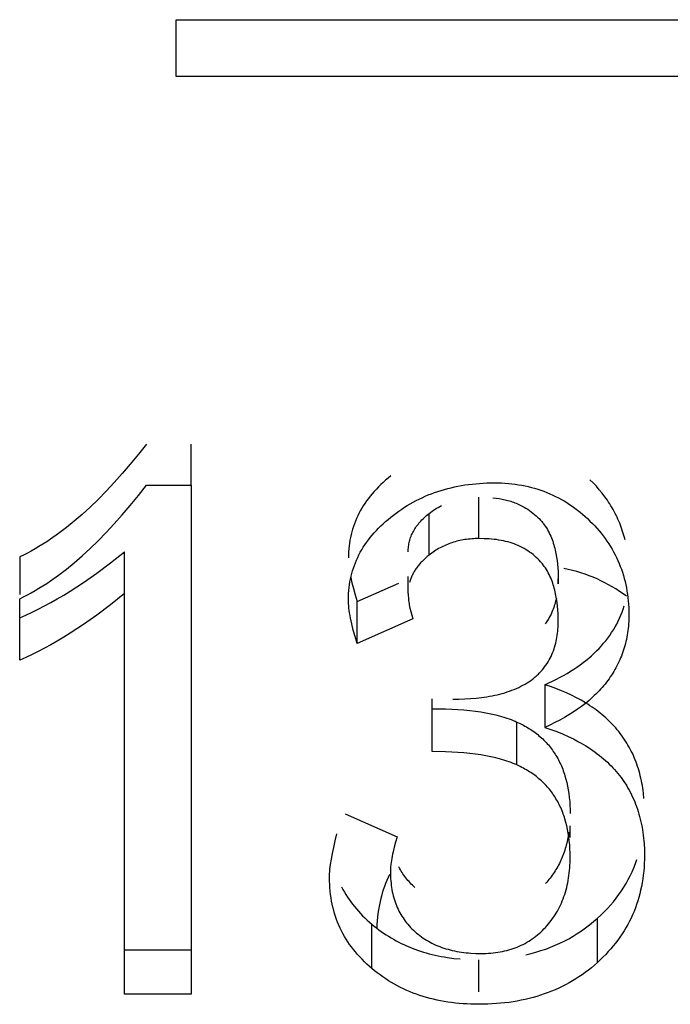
# Model space of a CAD drawing. Header units: millimetres. Extents: x -2637 to -1637, y 678 to 1678.
# Tile 137 of 256: x -2122.71 to -2120.77, y 1025.56 to 1028.5. Entities that reach past the tile are written whole.
import ezdxf

# ---------------------------------------------------------------- set-up
doc = ezdxf.new("R2010")
doc.units = ezdxf.units.MM
doc.layers.add('Make2D$B.SHOW mini', color=7, linetype='Continuous', true_color=0x000000)

msp = doc.modelspace()

# ---------------------------------------------------------------- linework, layer by layer
at = {"layer": 'Make2D$B.SHOW mini', "color": 18, "lineweight": -3, "true_color": 0x000000}
for points in [[(-2122.2431, 1028.3309), (-2122.2431, 1028.5008)], [(-2122.2431, 1028.5008), (-2120.2431, 1028.5008)], [(-2120.2431, 1028.3309), (-2122.2431, 1028.3309)], [(-2122.3312, 1027.2327), (-2122.3556, 1027.2019), (-2122.3798, 1027.1723), (-2122.404, 1027.1441), (-2122.4281, 1027.1172), (-2122.4521, 1027.0916), (-2122.476, 1027.0672), (-2122.4999, 1027.0442), (-2122.5236, 1027.0225), (-2122.5473, 1027.0021), (-2122.5709, 1026.983), (-2122.5944, 1026.9651), (-2122.6178, 1026.9486), (-2122.6294, 1026.9408), (-2122.6411, 1026.9333), (-2122.6527, 1026.9262), (-2122.6643, 1026.9193), (-2122.6758, 1026.9128), (-2122.6874, 1026.9066), (-2122.6989, 1026.9008), (-2122.7104, 1026.8952)], [(-2122.198, 1027.11), (-2122.198, 1027.2327)], [(-2122.7104, 1026.7702), (-2122.6989, 1026.7758), (-2122.6874, 1026.7817), (-2122.6758, 1026.7879), (-2122.6643, 1026.7945), (-2122.6527, 1026.8014), (-2122.6411, 1026.8086), (-2122.6294, 1026.8161), (-2122.6178, 1026.8239), (-2122.5944, 1026.8406), (-2122.5709, 1026.8585), (-2122.5473, 1026.8778), (-2122.5236, 1026.8984), (-2122.4999, 1026.9202), (-2122.476, 1026.9434), (-2122.4521, 1026.9679), (-2122.4281, 1026.9937), (-2122.404, 1027.0208), (-2122.3798, 1027.0492), (-2122.3556, 1027.0789), (-2122.3312, 1027.11)], [(-2122.3312, 1027.11), (-2122.198, 1027.11)], [(-2122.198, 1027.11), (-2122.198, 1025.5885)], [(-2121.6011, 1027.1373), (-2121.6089, 1027.1309), (-2121.6164, 1027.1244), (-2121.6237, 1027.1179), (-2121.6308, 1027.1112), (-2121.6376, 1027.1045), (-2121.6442, 1027.0977), (-2121.6505, 1027.0909), (-2121.6565, 1027.0839), (-2121.6624, 1027.0769), (-2121.6679, 1027.0698), (-2121.6733, 1027.0626), (-2121.6783, 1027.0554), (-2121.6832, 1027.048), (-2121.6877, 1027.0406), (-2121.6921, 1027.0331), (-2121.6962, 1027.0255), (-2121.7, 1027.0179), (-2121.7036, 1027.0101), (-2121.7069, 1027.0023), (-2121.71, 1026.9944), (-2121.7129, 1026.9864), (-2121.7155, 1026.9784), (-2121.7178, 1026.9702), (-2121.7199, 1026.962), (-2121.7218, 1026.9536), (-2121.7234, 1026.9452), (-2121.7247, 1026.9367), (-2121.7259, 1026.9282), (-2121.7267, 1026.9195), (-2121.7273, 1026.9108), (-2121.7277, 1026.9019), (-2121.7278, 1026.893)], [(-2121.6011, 1027.0139), (-2121.5931, 1027.0202), (-2121.585, 1027.0263), (-2121.5768, 1027.0322), (-2121.5685, 1027.038), (-2121.5601, 1027.0435), (-2121.5516, 1027.0488), (-2121.543, 1027.0539), (-2121.5343, 1027.0588), (-2121.5254, 1027.0635), (-2121.5165, 1027.068), (-2121.5074, 1027.0723), (-2121.4982, 1027.0765), (-2121.4889, 1027.0804), (-2121.4795, 1027.0841), (-2121.47, 1027.0876), (-2121.4604, 1027.0909), (-2121.4507, 1027.094), (-2121.4408, 1027.0969), (-2121.4309, 1027.0996), (-2121.4208, 1027.1021), (-2121.4106, 1027.1045), (-2121.4004, 1027.1066), (-2121.39, 1027.1085), (-2121.3794, 1027.1102), (-2121.3688, 1027.1117), (-2121.3581, 1027.113), (-2121.3472, 1027.1141), (-2121.3363, 1027.115), (-2121.3252, 1027.1157), (-2121.314, 1027.1162), (-2121.3027, 1027.1165), (-2121.2913, 1027.1166)], [(-2121.2913, 1027.1166), (-2121.2807, 1027.1165), (-2121.2702, 1027.1162), (-2121.2598, 1027.1156), (-2121.2495, 1027.1148), (-2121.2393, 1027.1138), (-2121.2292, 1027.1125), (-2121.2193, 1027.1111), (-2121.2094, 1027.1094), (-2121.1997, 1027.1075), (-2121.19, 1027.1053), (-2121.1805, 1027.103), (-2121.1711, 1027.1004), (-2121.1618, 1027.0976), (-2121.1526, 1027.0945), (-2121.1435, 1027.0913), (-2121.1345, 1027.0878), (-2121.1256, 1027.0841), (-2121.1169, 1027.0802), (-2121.1082, 1027.0761), (-2121.0997, 1027.0717), (-2121.0912, 1027.0672), (-2121.0829, 1027.0624), (-2121.0747, 1027.0574), (-2121.0665, 1027.0522), (-2121.0585, 1027.0467), (-2121.0506, 1027.0411), (-2121.0429, 1027.0352), (-2121.0352, 1027.0291), (-2121.0276, 1027.0228), (-2121.0202, 1027.0163), (-2121.0128, 1027.0096), (-2121.0056, 1027.0026)], [(-2120.9009, 1026.9466), (-2120.9025, 1026.9529), (-2120.9042, 1026.9592), (-2120.906, 1026.9655), (-2120.908, 1026.9717), (-2120.91, 1026.9778), (-2120.9122, 1026.984), (-2120.9145, 1026.99), (-2120.9168, 1026.996), (-2120.9193, 1027.002), (-2120.9219, 1027.0079), (-2120.9246, 1027.0138), (-2120.9274, 1027.0196), (-2120.9303, 1027.0254), (-2120.9333, 1027.0311), (-2120.9364, 1027.0368), (-2120.9396, 1027.0424), (-2120.9429, 1027.048), (-2120.9464, 1027.0536), (-2120.9499, 1027.0591), (-2120.9536, 1027.0645), (-2120.9612, 1027.0752), (-2120.9692, 1027.0858), (-2120.9777, 1027.0962), (-2120.9865, 1027.1063), (-2120.9958, 1027.1163), (-2121.0056, 1027.1261)], [(-2121.3379, 1026.95), (-2121.3379, 1027.0739)], [(-2121.2957, 1027.0719), (-2121.2863, 1027.0709), (-2121.2772, 1027.0695), (-2121.2682, 1027.0679), (-2121.2637, 1027.067), (-2121.2594, 1027.0661), (-2121.2551, 1027.065), (-2121.2508, 1027.0639), (-2121.2465, 1027.0627), (-2121.2424, 1027.0614), (-2121.2382, 1027.0601), (-2121.2341, 1027.0587), (-2121.2301, 1027.0572), (-2121.2261, 1027.0556), (-2121.22, 1027.053), (-2121.2141, 1027.0502), (-2121.2083, 1027.0473), (-2121.2025, 1027.0442), (-2121.197, 1027.0409), (-2121.1915, 1027.0375), (-2121.1862, 1027.0339), (-2121.181, 1027.0302), (-2121.176, 1027.0263), (-2121.1712, 1027.0223), (-2121.1665, 1027.0182), (-2121.162, 1027.014), (-2121.1577, 1027.0097), (-2121.1536, 1027.0053), (-2121.1496, 1027.0008), (-2121.1477, 1026.9985), (-2121.1459, 1026.9962), (-2121.1441, 1026.9939), (-2121.1424, 1026.9915), (-2121.1391, 1026.9868), (-2121.1359, 1026.982), (-2121.133, 1026.9772), (-2121.1302, 1026.9723), (-2121.1277, 1026.9673), (-2121.1252, 1026.9623), (-2121.123, 1026.9572), (-2121.1209, 1026.9521), (-2121.1189, 1026.947), (-2121.1171, 1026.9419), (-2121.1154, 1026.9367), (-2121.1138, 1026.9315), (-2121.1123, 1026.9262), (-2121.111, 1026.921), (-2121.1097, 1026.9157), (-2121.1074, 1026.9052), (-2121.1055, 1026.8947), (-2121.104, 1026.8841), (-2121.1027, 1026.8735), (-2121.1018, 1026.8628), (-2121.1011, 1026.852), (-2121.1007, 1026.8411), (-2121.1006, 1026.8301)], [(-2121.5491, 1026.9104), (-2121.549, 1026.9145), (-2121.5489, 1026.9185), (-2121.5486, 1026.9225), (-2121.5481, 1026.9265), (-2121.5476, 1026.9304), (-2121.5469, 1026.9343), (-2121.5461, 1026.9382), (-2121.5452, 1026.942), (-2121.5442, 1026.9458), (-2121.543, 1026.9496), (-2121.5418, 1026.9533), (-2121.5404, 1026.9571), (-2121.5388, 1026.9608), (-2121.5372, 1026.9644), (-2121.5354, 1026.968), (-2121.5336, 1026.9716), (-2121.5315, 1026.9752), (-2121.5294, 1026.9787), (-2121.5271, 1026.9822), (-2121.5248, 1026.9857), (-2121.5223, 1026.9891), (-2121.5196, 1026.9926), (-2121.5169, 1026.9959), (-2121.514, 1026.9993), (-2121.511, 1027.0026), (-2121.5079, 1027.0059), (-2121.5046, 1027.0092), (-2121.5012, 1027.0124), (-2121.4977, 1027.0156), (-2121.4941, 1027.0187), (-2121.4904, 1027.0219), (-2121.4865, 1027.025)], [(-2121.4865, 1027.025), (-2121.4821, 1027.0283), (-2121.4777, 1027.0316), (-2121.4732, 1027.0347), (-2121.4686, 1027.0377), (-2121.464, 1027.0405), (-2121.4593, 1027.0433), (-2121.4546, 1027.0459), (-2121.4498, 1027.0485)], [(-2121.4865, 1026.9009), (-2121.4865, 1027.025)], [(-2121.7278, 1026.768), (-2121.7277, 1026.777), (-2121.7273, 1026.7859), (-2121.7267, 1026.7947), (-2121.7259, 1026.8034), (-2121.7247, 1026.812), (-2121.7234, 1026.8206), (-2121.7218, 1026.829), (-2121.7199, 1026.8374), (-2121.7178, 1026.8457), (-2121.7155, 1026.8539), (-2121.7129, 1026.862), (-2121.71, 1026.8701), (-2121.7069, 1026.878), (-2121.7036, 1026.8859), (-2121.7, 1026.8937), (-2121.6962, 1026.9014), (-2121.6921, 1026.909), (-2121.6877, 1026.9166), (-2121.6832, 1026.9241), (-2121.6783, 1026.9314), (-2121.6733, 1026.9387), (-2121.6679, 1026.946), (-2121.6624, 1026.9531), (-2121.6565, 1026.9602), (-2121.6505, 1026.9672), (-2121.6442, 1026.9741), (-2121.6376, 1026.9809), (-2121.6308, 1026.9877), (-2121.6237, 1026.9944), (-2121.6164, 1027.001), (-2121.6089, 1027.0075), (-2121.6011, 1027.0139)], [(-2121.0056, 1027.0026), (-2120.9984, 1026.9955), (-2120.9915, 1026.9882), (-2120.9849, 1026.9808), (-2120.9784, 1026.9734), (-2120.9722, 1026.9658), (-2120.9662, 1026.9581), (-2120.9604, 1026.9504), (-2120.9548, 1026.9425), (-2120.9495, 1026.9345), (-2120.9444, 1026.9264), (-2120.9395, 1026.9183), (-2120.9349, 1026.91), (-2120.9305, 1026.9016), (-2120.9263, 1026.8931), (-2120.9223, 1026.8845), (-2120.9185, 1026.8758), (-2120.915, 1026.8671), (-2120.9117, 1026.8582), (-2120.9086, 1026.8492), (-2120.9058, 1026.8401), (-2120.9032, 1026.8309), (-2120.9008, 1026.8216), (-2120.8986, 1026.8122), (-2120.8967, 1026.8027), (-2120.895, 1026.7931), (-2120.8935, 1026.7834), (-2120.8922, 1026.7736), (-2120.8912, 1026.7638), (-2120.8904, 1026.7538), (-2120.8898, 1026.7437), (-2120.8895, 1026.7335), (-2120.8894, 1026.7232)], [(-2121.3379, 1026.95), (-2121.3432, 1026.95), (-2121.3485, 1026.9499), (-2121.3538, 1026.9496), (-2121.359, 1026.9493), (-2121.3642, 1026.9488), (-2121.3693, 1026.9483), (-2121.3744, 1026.9477), (-2121.3795, 1026.947), (-2121.3845, 1026.9461), (-2121.3894, 1026.9452), (-2121.3943, 1026.9442), (-2121.3992, 1026.9431), (-2121.404, 1026.9419), (-2121.4088, 1026.9406), (-2121.4135, 1026.9392), (-2121.4182, 1026.9377), (-2121.4228, 1026.9361), (-2121.4274, 1026.9344), (-2121.4319, 1026.9327), (-2121.4364, 1026.9308), (-2121.4408, 1026.9288), (-2121.4452, 1026.9267), (-2121.4496, 1026.9246), (-2121.4539, 1026.9223), (-2121.4581, 1026.92), (-2121.4623, 1026.9175), (-2121.4665, 1026.915), (-2121.4706, 1026.9123), (-2121.4746, 1026.9096), (-2121.4786, 1026.9068), (-2121.4826, 1026.9039), (-2121.4865, 1026.9009)], [(-2121.1006, 1026.7046), (-2121.1007, 1026.7157), (-2121.1011, 1026.7266), (-2121.1018, 1026.7375), (-2121.1027, 1026.7483), (-2121.104, 1026.759), (-2121.1055, 1026.7696), (-2121.1074, 1026.7803), (-2121.1097, 1026.7908), (-2121.1109, 1026.7961), (-2121.1123, 1026.8014), (-2121.1138, 1026.8067), (-2121.1154, 1026.8119), (-2121.1171, 1026.8171), (-2121.1189, 1026.8223), (-2121.1209, 1026.8275), (-2121.123, 1026.8326), (-2121.1252, 1026.8377), (-2121.1276, 1026.8427), (-2121.1302, 1026.8477), (-2121.133, 1026.8527), (-2121.1359, 1026.8575), (-2121.139, 1026.8624), (-2121.1423, 1026.8671), (-2121.1441, 1026.8695), (-2121.1459, 1026.8718), (-2121.1477, 1026.8741), (-2121.1496, 1026.8764), (-2121.1535, 1026.8809), (-2121.1576, 1026.8854), (-2121.1619, 1026.8897), (-2121.1664, 1026.894), (-2121.1711, 1026.8981), (-2121.1759, 1026.9021), (-2121.1809, 1026.906), (-2121.1861, 1026.9097), (-2121.1914, 1026.9133), (-2121.1968, 1026.9168), (-2121.2024, 1026.9201), (-2121.2081, 1026.9232), (-2121.2139, 1026.9262), (-2121.2198, 1026.929), (-2121.2259, 1026.9316), (-2121.232, 1026.934), (-2121.2383, 1026.9362), (-2121.2446, 1026.9382), (-2121.2511, 1026.9401), (-2121.2577, 1026.9418), (-2121.2644, 1026.9433), (-2121.2712, 1026.9446), (-2121.2781, 1026.9458), (-2121.2851, 1026.9469), (-2121.2923, 1026.9477), (-2121.2995, 1026.9485), (-2121.3069, 1026.949), (-2121.3145, 1026.9495), (-2121.3221, 1026.9498), (-2121.3379, 1026.95)], [(-2122.7104, 1026.7133), (-2122.692, 1026.7213), (-2122.6735, 1026.7298), (-2122.6548, 1026.7389), (-2122.636, 1026.7486), (-2122.617, 1026.7588), (-2122.5979, 1026.7696), (-2122.5786, 1026.781), (-2122.5591, 1026.793), (-2122.5197, 1026.8187), (-2122.4796, 1026.8469), (-2122.4388, 1026.8774), (-2122.3973, 1026.9104)], [(-2122.3973, 1026.7855), (-2122.3973, 1026.9104)], [(-2122.7104, 1026.8952), (-2122.7104, 1026.7831)], [(-2121.4865, 1026.9009), (-2121.4921, 1026.8962), (-2121.4975, 1026.8916), (-2121.5026, 1026.8868), (-2121.5075, 1026.882), (-2121.5098, 1026.8796), (-2121.5121, 1026.8771), (-2121.5143, 1026.8747), (-2121.5164, 1026.8722), (-2121.5184, 1026.8697), (-2121.5204, 1026.8672), (-2121.5223, 1026.8646), (-2121.5242, 1026.8621), (-2121.526, 1026.8595), (-2121.5277, 1026.857), (-2121.5293, 1026.8544), (-2121.5309, 1026.8518), (-2121.5324, 1026.8491), (-2121.5339, 1026.8465), (-2121.5353, 1026.8438), (-2121.5366, 1026.8411), (-2121.5379, 1026.8384), (-2121.539, 1026.8357), (-2121.5402, 1026.833), (-2121.5412, 1026.8303), (-2121.5422, 1026.8275), (-2121.5431, 1026.8247), (-2121.544, 1026.8219), (-2121.5448, 1026.8191)], [(-2120.8963, 1026.7775), (-2120.9067, 1026.7851), (-2120.9173, 1026.7924), (-2120.928, 1026.7994), (-2120.9389, 1026.806), (-2120.95, 1026.8123), (-2120.9613, 1026.8183), (-2120.9728, 1026.824), (-2120.9845, 1026.8293), (-2120.9963, 1026.8343), (-2121.0083, 1026.839), (-2121.0205, 1026.8434), (-2121.0328, 1026.8474), (-2121.0454, 1026.8512), (-2121.0581, 1026.8546), (-2121.071, 1026.8576), (-2121.0841, 1026.8604)], [(-2121.7207, 1026.8342), (-2121.7171, 1026.8178), (-2121.7127, 1026.8004), (-2121.7076, 1026.7817), (-2121.7018, 1026.7619)], [(-2121.7018, 1026.7619), (-2121.5767, 1026.8171)], [(-2121.5491, 1026.7855), (-2121.5491, 1026.8372)], [(-2121.1006, 1026.8301), (-2121.1007, 1026.8226), (-2121.1009, 1026.8151)], [(-2121.1006, 1026.8152), (-2121.1006, 1026.8301)], [(-2122.3973, 1026.7855), (-2122.4388, 1026.7523), (-2122.4796, 1026.7215), (-2122.5197, 1026.6932), (-2122.5591, 1026.6673), (-2122.5786, 1026.6552), (-2122.5979, 1026.6438), (-2122.617, 1026.6329), (-2122.636, 1026.6226), (-2122.6548, 1026.6128), (-2122.6735, 1026.6037), (-2122.692, 1026.5951), (-2122.7104, 1026.5871)], [(-2122.7104, 1026.5871), (-2122.7104, 1026.7702)], [(-2122.3973, 1025.5885), (-2122.3973, 1026.7855)], [(-2121.7018, 1026.636), (-2121.7079, 1026.657), (-2121.7132, 1026.6767), (-2121.7177, 1026.695), (-2121.7213, 1026.7121), (-2121.7229, 1026.7202), (-2121.7242, 1026.728), (-2121.7253, 1026.7354), (-2121.7262, 1026.7426), (-2121.7269, 1026.7494), (-2121.7274, 1026.7559), (-2121.7277, 1026.7621), (-2121.7278, 1026.768)], [(-2121.7018, 1026.636), (-2121.7018, 1026.7619)], [(-2121.5491, 1026.7855), (-2121.549, 1026.7817), (-2121.5489, 1026.7779), (-2121.5486, 1026.7738), (-2121.5483, 1026.7697), (-2121.5478, 1026.7654), (-2121.5472, 1026.761), (-2121.5465, 1026.7565), (-2121.5457, 1026.7519), (-2121.5448, 1026.7471), (-2121.5438, 1026.7422), (-2121.5413, 1026.732), (-2121.5384, 1026.7213), (-2121.535, 1026.7101)], [(-2121.106, 1026.7723), (-2121.107, 1026.7675), (-2121.1082, 1026.7628), (-2121.1094, 1026.758), (-2121.1108, 1026.7534), (-2121.1122, 1026.7487), (-2121.1138, 1026.7441), (-2121.1155, 1026.7395), (-2121.1173, 1026.735), (-2121.1195, 1026.7298), (-2121.1219, 1026.7246), (-2121.1245, 1026.7195), (-2121.1272, 1026.7144), (-2121.1301, 1026.7094), (-2121.1331, 1026.7045), (-2121.1364, 1026.6996), (-2121.1398, 1026.6948)], [(-2121.1407, 1026.5133), (-2121.1289, 1026.5186), (-2121.1174, 1026.5241), (-2121.1061, 1026.5297), (-2121.0952, 1026.5355), (-2121.0845, 1026.5413), (-2121.0741, 1026.5473), (-2121.064, 1026.5535), (-2121.0542, 1026.5597), (-2121.0446, 1026.5661), (-2121.0354, 1026.5726), (-2121.0264, 1026.5793), (-2121.0177, 1026.5861), (-2121.0093, 1026.593), (-2121.0012, 1026.6), (-2120.9933, 1026.6072), (-2120.9858, 1026.6145), (-2120.9785, 1026.6219), (-2120.9715, 1026.6294), (-2120.9648, 1026.6371), (-2120.9584, 1026.6449), (-2120.9522, 1026.6529), (-2120.9464, 1026.6609), (-2120.9408, 1026.6691), (-2120.9355, 1026.6775), (-2120.9305, 1026.6859), (-2120.9258, 1026.6945), (-2120.9214, 1026.7032), (-2120.9172, 1026.7121), (-2120.9134, 1026.721), (-2120.9098, 1026.7301), (-2120.9065, 1026.7394), (-2120.9035, 1026.7487)], [(-2121.535, 1026.7101), (-2121.7018, 1026.636)], [(-2121.4159, 1026.47), (-2121.3977, 1026.4701), (-2121.3801, 1026.4707), (-2121.3629, 1026.4717), (-2121.3461, 1026.4731), (-2121.3297, 1026.4749), (-2121.3137, 1026.4772), (-2121.3058, 1026.4786), (-2121.298, 1026.4801), (-2121.2903, 1026.4817), (-2121.2827, 1026.4834), (-2121.2752, 1026.4853), (-2121.2677, 1026.4873), (-2121.2604, 1026.4895), (-2121.2531, 1026.4918), (-2121.246, 1026.4942), (-2121.239, 1026.4968), (-2121.2321, 1026.4995), (-2121.2253, 1026.5024), (-2121.2187, 1026.5054), (-2121.2123, 1026.5085), (-2121.206, 1026.5118), (-2121.1998, 1026.5152), (-2121.1938, 1026.5187), (-2121.1881, 1026.5224), (-2121.1825, 1026.5263), (-2121.1771, 1026.5302), (-2121.1744, 1026.5323), (-2121.1719, 1026.5344), (-2121.1693, 1026.5365), (-2121.1669, 1026.5386), (-2121.1645, 1026.5408), (-2121.1621, 1026.543), (-2121.1598, 1026.5452), (-2121.1575, 1026.5475), (-2121.1531, 1026.5521), (-2121.1489, 1026.5568), (-2121.1449, 1026.5617), (-2121.1411, 1026.5666), (-2121.1375, 1026.5716), (-2121.134, 1026.5768), (-2121.1308, 1026.582), (-2121.1277, 1026.5872), (-2121.1248, 1026.5926), (-2121.1221, 1026.598), (-2121.1196, 1026.6034), (-2121.1173, 1026.6089), (-2121.1151, 1026.6145), (-2121.1131, 1026.6201), (-2121.1113, 1026.6257), (-2121.1096, 1026.6314), (-2121.1081, 1026.6372), (-2121.1067, 1026.643), (-2121.1055, 1026.6489), (-2121.1044, 1026.6548), (-2121.1035, 1026.6608), (-2121.1027, 1026.6669), (-2121.1021, 1026.673), (-2121.1015, 1026.6792), (-2121.1011, 1026.6854), (-2121.1008, 1026.6918), (-2121.1007, 1026.6982), (-2121.1006, 1026.7046)], [(-2120.8894, 1026.7232), (-2120.8894, 1026.7162), (-2120.8896, 1026.7092), (-2120.8899, 1026.7023), (-2120.8904, 1026.6954), (-2120.8909, 1026.6886), (-2120.8916, 1026.6818), (-2120.8924, 1026.6751), (-2120.8933, 1026.6685), (-2120.8944, 1026.6619), (-2120.8956, 1026.6554), (-2120.8969, 1026.6489), (-2120.8983, 1026.6425), (-2120.8998, 1026.6361), (-2120.9015, 1026.6298), (-2120.9033, 1026.6236), (-2120.9052, 1026.6174), (-2120.9072, 1026.6112), (-2120.9094, 1026.6052), (-2120.9117, 1026.5991), (-2120.9141, 1026.5932), (-2120.9166, 1026.5872), (-2120.9192, 1026.5814), (-2120.922, 1026.5756), (-2120.9249, 1026.5698), (-2120.9279, 1026.5641), (-2120.9311, 1026.5585), (-2120.9343, 1026.5529), (-2120.9377, 1026.5474), (-2120.9412, 1026.5419), (-2120.9449, 1026.5365), (-2120.9486, 1026.5312), (-2120.9525, 1026.5259), (-2120.9565, 1026.5206), (-2120.9606, 1026.5154), (-2120.9648, 1026.5103), (-2120.9692, 1026.5052), (-2120.9737, 1026.5002), (-2120.9783, 1026.4952), (-2120.983, 1026.4903), (-2120.9879, 1026.4855), (-2120.9928, 1026.4807), (-2120.9979, 1026.4759), (-2121.0085, 1026.4666), (-2121.0195, 1026.4575), (-2121.0311, 1026.4486), (-2121.0431, 1026.44), (-2121.0556, 1026.4316), (-2121.0685, 1026.4234), (-2121.082, 1026.4154), (-2121.096, 1026.4076), (-2121.1104, 1026.4001), (-2121.1253, 1026.3928), (-2121.1407, 1026.3857)], [(-2120.8444, 1026.1736), (-2120.8459, 1026.1891), (-2120.8468, 1026.1967), (-2120.8479, 1026.2043), (-2120.8491, 1026.2118), (-2120.8504, 1026.2192), (-2120.8518, 1026.2265), (-2120.8534, 1026.2337), (-2120.8551, 1026.2409), (-2120.8569, 1026.248), (-2120.8589, 1026.255), (-2120.8609, 1026.2619), (-2120.8631, 1026.2688), (-2120.8655, 1026.2756), (-2120.8679, 1026.2823), (-2120.8705, 1026.2889), (-2120.8732, 1026.2954), (-2120.876, 1026.3019), (-2120.8789, 1026.3083), (-2120.882, 1026.3146), (-2120.8852, 1026.3208), (-2120.8885, 1026.327), (-2120.892, 1026.333), (-2120.8955, 1026.339), (-2120.8992, 1026.3449), (-2120.9031, 1026.3508), (-2120.907, 1026.3565), (-2120.9111, 1026.3622), (-2120.9153, 1026.3678), (-2120.9196, 1026.3733), (-2120.924, 1026.3787), (-2120.9286, 1026.3841), (-2120.9333, 1026.3894), (-2120.9381, 1026.3946), (-2120.9431, 1026.3997), (-2120.9482, 1026.4047), (-2120.9533, 1026.4097), (-2120.9587, 1026.4146), (-2120.9641, 1026.4194), (-2120.9697, 1026.4241), (-2120.9754, 1026.4287), (-2120.9812, 1026.4333), (-2120.9871, 1026.4378), (-2120.9932, 1026.4422), (-2120.9994, 1026.4465), (-2121.0057, 1026.4507), (-2121.0122, 1026.4549), (-2121.0187, 1026.459), (-2121.0322, 1026.4669), (-2121.0462, 1026.4745), (-2121.0607, 1026.4817), (-2121.0757, 1026.4887), (-2121.0912, 1026.4953), (-2121.1072, 1026.5016), (-2121.1237, 1026.5076), (-2121.1407, 1026.5133)], [(-2121.1407, 1026.5133), (-2121.1407, 1026.3857)], [(-2121.4776, 1026.3135), (-2121.4776, 1026.471)], [(-2121.4776, 1026.4416), (-2121.4377, 1026.441), (-2121.4187, 1026.4402), (-2121.4002, 1026.4391), (-2121.3823, 1026.4378), (-2121.365, 1026.4361), (-2121.3483, 1026.4341), (-2121.3321, 1026.4318), (-2121.3166, 1026.4291), (-2121.3016, 1026.4262), (-2121.2872, 1026.4229), (-2121.2733, 1026.4193), (-2121.2601, 1026.4154), (-2121.2537, 1026.4134), (-2121.2474, 1026.4112), (-2121.2413, 1026.4089), (-2121.2353, 1026.4066), (-2121.2295, 1026.4042), (-2121.2238, 1026.4017)], [(-2121.2238, 1026.4017), (-2121.214, 1026.3971), (-2121.2046, 1026.3923), (-2121.1999, 1026.3897), (-2121.1954, 1026.3871), (-2121.1909, 1026.3845), (-2121.1866, 1026.3818), (-2121.1823, 1026.379), (-2121.178, 1026.3761), (-2121.1739, 1026.3732), (-2121.1698, 1026.3703), (-2121.1658, 1026.3672), (-2121.1619, 1026.3641), (-2121.1581, 1026.3609), (-2121.1543, 1026.3577), (-2121.1506, 1026.3544), (-2121.147, 1026.3511), (-2121.1435, 1026.3476), (-2121.14, 1026.3441), (-2121.1367, 1026.3406), (-2121.1334, 1026.337), (-2121.1301, 1026.3333), (-2121.127, 1026.3296), (-2121.1239, 1026.3258), (-2121.1209, 1026.3219), (-2121.118, 1026.318), (-2121.1152, 1026.314), (-2121.1124, 1026.3099), (-2121.1098, 1026.3058), (-2121.1072, 1026.3016), (-2121.1046, 1026.2973), (-2121.1022, 1026.293), (-2121.0998, 1026.2886), (-2121.0975, 1026.2842), (-2121.0953, 1026.2797), (-2121.0932, 1026.2751), (-2121.0911, 1026.2705), (-2121.0892, 1026.2658), (-2121.0872, 1026.2611), (-2121.0854, 1026.2562), (-2121.0837, 1026.2514), (-2121.082, 1026.2464), (-2121.0804, 1026.2414), (-2121.0775, 1026.2312), (-2121.0748, 1026.2207), (-2121.0725, 1026.21), (-2121.0705, 1026.1991), (-2121.0688, 1026.1879), (-2121.0674, 1026.1764), (-2121.0663, 1026.1647), (-2121.0655, 1026.1528), (-2121.065, 1026.1405), (-2121.0649, 1026.1281)], [(-2121.2238, 1026.2734), (-2121.2238, 1026.4017)], [(-2121.1407, 1026.3857), (-2121.1224, 1026.3795), (-2121.1047, 1026.373), (-2121.0875, 1026.3661), (-2121.071, 1026.3588), (-2121.055, 1026.3511), (-2121.0396, 1026.3431), (-2121.0321, 1026.3389), (-2121.0248, 1026.3347), (-2121.0176, 1026.3303), (-2121.0105, 1026.3259), (-2121.0036, 1026.3213), (-2120.9969, 1026.3167), (-2120.9902, 1026.312), (-2120.9838, 1026.3071), (-2120.9774, 1026.3022), (-2120.9713, 1026.2972), (-2120.9652, 1026.2921), (-2120.9593, 1026.2869), (-2120.9536, 1026.2816), (-2120.948, 1026.2763), (-2120.9425, 1026.2708), (-2120.9372, 1026.2652), (-2120.932, 1026.2595), (-2120.927, 1026.2538), (-2120.9221, 1026.2479), (-2120.9174, 1026.242), (-2120.9128, 1026.236), (-2120.9084, 1026.2298), (-2120.9041, 1026.2236), (-2120.8999, 1026.2173), (-2120.8959, 1026.2109), (-2120.8921, 1026.2044), (-2120.8884, 1026.1978), (-2120.8848, 1026.1911), (-2120.8814, 1026.1844), (-2120.8781, 1026.1775), (-2120.875, 1026.1706), (-2120.872, 1026.1635), (-2120.8691, 1026.1564), (-2120.8664, 1026.1491), (-2120.8639, 1026.1418), (-2120.8615, 1026.1344), (-2120.8592, 1026.1269), (-2120.8571, 1026.1193), (-2120.8551, 1026.1116), (-2120.8533, 1026.1038), (-2120.8516, 1026.0959), (-2120.8501, 1026.0879), (-2120.8487, 1026.0799), (-2120.8475, 1026.0717), (-2120.8464, 1026.0635), (-2120.8454, 1026.0552), (-2120.8446, 1026.0467), (-2120.844, 1026.0382), (-2120.8431, 1026.0209), (-2120.8428, 1026.0032)], [(-2121.2238, 1026.2734), (-2121.2295, 1026.2759), (-2121.2353, 1026.2783), (-2121.2413, 1026.2807), (-2121.2474, 1026.2829), (-2121.2537, 1026.2851), (-2121.2601, 1026.2872), (-2121.2733, 1026.2911), (-2121.2872, 1026.2947), (-2121.3016, 1026.298), (-2121.3166, 1026.301), (-2121.3321, 1026.3037), (-2121.3483, 1026.306), (-2121.365, 1026.308), (-2121.3823, 1026.3097), (-2121.4002, 1026.3111), (-2121.4187, 1026.3121), (-2121.4377, 1026.3129), (-2121.4776, 1026.3135)], [(-2121.0649, 1025.9979), (-2121.065, 1026.0105), (-2121.0655, 1026.0228), (-2121.0663, 1026.0348), (-2121.0674, 1026.0466), (-2121.0688, 1026.0581), (-2121.0705, 1026.0694), (-2121.0725, 1026.0804), (-2121.0748, 1026.0912), (-2121.0775, 1026.1017), (-2121.0804, 1026.112), (-2121.082, 1026.117), (-2121.0837, 1026.122), (-2121.0854, 1026.1269), (-2121.0872, 1026.1318), (-2121.0892, 1026.1366), (-2121.0911, 1026.1413), (-2121.0932, 1026.146), (-2121.0953, 1026.1506), (-2121.0975, 1026.1551), (-2121.0998, 1026.1596), (-2121.1022, 1026.164), (-2121.1046, 1026.1683), (-2121.1072, 1026.1726), (-2121.1098, 1026.1768), (-2121.1124, 1026.181), (-2121.1152, 1026.185), (-2121.118, 1026.1891), (-2121.1209, 1026.193), (-2121.1239, 1026.1969), (-2121.127, 1026.2007), (-2121.1301, 1026.2045), (-2121.1334, 1026.2082), (-2121.1367, 1026.2119), (-2121.14, 1026.2154), (-2121.1435, 1026.2189), (-2121.147, 1026.2224), (-2121.1506, 1026.2258), (-2121.1543, 1026.2291), (-2121.1581, 1026.2323), (-2121.1619, 1026.2355), (-2121.1658, 1026.2387), (-2121.1698, 1026.2417), (-2121.1739, 1026.2447), (-2121.178, 1026.2476), (-2121.1823, 1026.2505), (-2121.1866, 1026.2533), (-2121.1909, 1026.2561), (-2121.1954, 1026.2587), (-2121.1999, 1026.2613), (-2121.2046, 1026.2639), (-2121.2092, 1026.2664), (-2121.214, 1026.2688), (-2121.2238, 1026.2734)], [(-2121.7376, 1026.1273), (-2121.5816, 1026.0586)], [(-2121.0649, 1026.0567), (-2121.0649, 1026.0919)], [(-2121.7842, 1025.9363), (-2121.7841, 1025.9422), (-2121.7838, 1025.9485), (-2121.7834, 1025.955), (-2121.7828, 1025.9618), (-2121.782, 1025.969), (-2121.7811, 1025.9764), (-2121.7787, 1025.9922), (-2121.7756, 1026.0091), (-2121.7718, 1026.0273), (-2121.7674, 1026.0467), (-2121.7621, 1026.0673)], [(-2121.5816, 1026.0586), (-2121.5865, 1026.043), (-2121.5908, 1026.0281), (-2121.5943, 1026.0139), (-2121.5958, 1026.0071), (-2121.5972, 1026.0005), (-2121.5984, 1025.994), (-2121.5994, 1025.9878), (-2121.6002, 1025.9817), (-2121.6009, 1025.9759), (-2121.6015, 1025.9702), (-2121.6019, 1025.9647), (-2121.6021, 1025.9594), (-2121.6022, 1025.9544)], [(-2121.0685, 1026.0729), (-2121.0703, 1026.0615), (-2121.0725, 1026.0504), (-2121.0737, 1026.0449), (-2121.0749, 1026.0395), (-2121.0763, 1026.0341), (-2121.0778, 1026.0288), (-2121.0793, 1026.0236), (-2121.0809, 1026.0184), (-2121.0827, 1026.0133), (-2121.0845, 1026.0082), (-2121.0863, 1026.0032), (-2121.0883, 1025.9983), (-2121.0904, 1025.9934), (-2121.0925, 1025.9886), (-2121.0948, 1025.9838), (-2121.0971, 1025.9791), (-2121.0995, 1025.9745), (-2121.102, 1025.9699), (-2121.1046, 1025.9654), (-2121.1072, 1025.961), (-2121.11, 1025.9566), (-2121.1128, 1025.9522), (-2121.1157, 1025.948), (-2121.1187, 1025.9438), (-2121.1218, 1025.9396), (-2121.125, 1025.9355), (-2121.1283, 1025.9315), (-2121.1316, 1025.9275), (-2121.135, 1025.9236), (-2121.1385, 1025.9197)], [(-2121.1385, 1025.7882), (-2121.134, 1025.7932), (-2121.1297, 1025.7983), (-2121.1255, 1025.8035), (-2121.1214, 1025.8088), (-2121.1174, 1025.8142), (-2121.1136, 1025.8197), (-2121.11, 1025.8253), (-2121.1065, 1025.831), (-2121.1031, 1025.8367), (-2121.0999, 1025.8426), (-2121.0968, 1025.8486), (-2121.0938, 1025.8547), (-2121.091, 1025.8609), (-2121.0883, 1025.8672), (-2121.0858, 1025.8736), (-2121.0834, 1025.8801), (-2121.0812, 1025.8867), (-2121.0791, 1025.8934), (-2121.0771, 1025.9002), (-2121.0753, 1025.9071), (-2121.0737, 1025.9142), (-2121.0721, 1025.9213), (-2121.0708, 1025.9285), (-2121.0695, 1025.9358), (-2121.0684, 1025.9432), (-2121.0675, 1025.9507), (-2121.0667, 1025.9583), (-2121.066, 1025.966), (-2121.0655, 1025.9739), (-2121.0652, 1025.9818), (-2121.0649, 1025.9898), (-2121.0649, 1025.9979)], [(-2120.8428, 1026.0032), (-2120.8429, 1025.9911), (-2120.8434, 1025.9792), (-2120.8441, 1025.9674), (-2120.845, 1025.9557), (-2120.8463, 1025.9441), (-2120.8478, 1025.9327), (-2120.8496, 1025.9214), (-2120.8517, 1025.9103), (-2120.8541, 1025.8992), (-2120.8567, 1025.8884), (-2120.8596, 1025.8776), (-2120.8628, 1025.867), (-2120.8663, 1025.8565), (-2120.87, 1025.8462), (-2120.874, 1025.836), (-2120.8783, 1025.8259), (-2120.8828, 1025.816), (-2120.8877, 1025.8062), (-2120.8928, 1025.7965), (-2120.8981, 1025.787), (-2120.9038, 1025.7776), (-2120.9097, 1025.7683), (-2120.9159, 1025.7592), (-2120.9223, 1025.7502), (-2120.929, 1025.7413), (-2120.936, 1025.7326), (-2120.9433, 1025.7239), (-2120.9508, 1025.7155), (-2120.9586, 1025.7071), (-2120.9667, 1025.6989), (-2120.975, 1025.6908), (-2120.9836, 1025.6829)], [(-2121.5288, 1025.9069), (-2121.5325, 1025.9104), (-2121.5362, 1025.9138), (-2121.5398, 1025.9174), (-2121.5432, 1025.921), (-2121.5466, 1025.9247), (-2121.5498, 1025.9284), (-2121.553, 1025.9322), (-2121.5561, 1025.936), (-2121.559, 1025.9399), (-2121.5619, 1025.9439), (-2121.5646, 1025.9479), (-2121.5673, 1025.952), (-2121.5699, 1025.9561), (-2121.5723, 1025.9603), (-2121.5747, 1025.9646), (-2121.577, 1025.9689)], [(-2120.9836, 1025.8152), (-2120.9733, 1025.8247), (-2120.9633, 1025.8344), (-2120.9537, 1025.8444), (-2120.9446, 1025.8545), (-2120.9358, 1025.8648), (-2120.9274, 1025.8753), (-2120.9194, 1025.886), (-2120.9118, 1025.8969), (-2120.9045, 1025.908), (-2120.8977, 1025.9193), (-2120.8913, 1025.9307), (-2120.8853, 1025.9424), (-2120.8796, 1025.9542), (-2120.8744, 1025.9663), (-2120.8696, 1025.9785), (-2120.8651, 1025.991)], [(-2121.6574, 1025.665), (-2121.6652, 1025.6718), (-2121.6728, 1025.6786), (-2121.6801, 1025.6856), (-2121.6871, 1025.6927), (-2121.6939, 1025.6998), (-2121.7005, 1025.7071), (-2121.7068, 1025.7145), (-2121.7129, 1025.722), (-2121.7187, 1025.7296), (-2121.7243, 1025.7374), (-2121.7296, 1025.7452), (-2121.7347, 1025.7532), (-2121.7395, 1025.7612), (-2121.7441, 1025.7694), (-2121.7484, 1025.7777), (-2121.7525, 1025.7861), (-2121.7563, 1025.7946), (-2121.7599, 1025.8032), (-2121.7633, 1025.812), (-2121.7663, 1025.8208), (-2121.7692, 1025.8298), (-2121.7718, 1025.8389), (-2121.7741, 1025.8481), (-2121.7762, 1025.8574), (-2121.7781, 1025.8669), (-2121.7797, 1025.8764), (-2121.7811, 1025.8861), (-2121.7822, 1025.8959), (-2121.7831, 1025.9058), (-2121.7837, 1025.9159), (-2121.784, 1025.926), (-2121.7842, 1025.9363)], [(-2121.6049, 1025.9462), (-2121.6091, 1025.9373), (-2121.6131, 1025.9283), (-2121.6168, 1025.9191), (-2121.6203, 1025.9098), (-2121.6236, 1025.9003), (-2121.6266, 1025.8907), (-2121.6293, 1025.8809), (-2121.6318, 1025.8709), (-2121.6341, 1025.8608), (-2121.6361, 1025.8506), (-2121.6379, 1025.8402), (-2121.6394, 1025.8296), (-2121.6407, 1025.8189), (-2121.6417, 1025.808), (-2121.6425, 1025.797), (-2121.643, 1025.7858)], [(-2121.6022, 1025.9544), (-2121.6021, 1025.9473), (-2121.6019, 1025.9404), (-2121.6015, 1025.9336), (-2121.6011, 1025.9268), (-2121.6004, 1025.9202), (-2121.5997, 1025.9137), (-2121.5987, 1025.9072), (-2121.5977, 1025.9008), (-2121.5965, 1025.8946), (-2121.5951, 1025.8884), (-2121.5937, 1025.8823), (-2121.592, 1025.8763), (-2121.5902, 1025.8704), (-2121.5883, 1025.8646), (-2121.5863, 1025.8589), (-2121.5841, 1025.8533), (-2121.5817, 1025.8477), (-2121.5792, 1025.8423), (-2121.5766, 1025.8369), (-2121.5738, 1025.8316), (-2121.5708, 1025.8265), (-2121.5678, 1025.8214), (-2121.5645, 1025.8164), (-2121.5612, 1025.8114), (-2121.5576, 1025.8066), (-2121.554, 1025.8019), (-2121.5501, 1025.7972), (-2121.5462, 1025.7927), (-2121.542, 1025.7882), (-2121.5378, 1025.7838), (-2121.5333, 1025.7795), (-2121.5288, 1025.7753)], [(-2121.7482, 1025.9089), (-2121.7442, 1025.9012), (-2121.7399, 1025.8936), (-2121.7354, 1025.8861), (-2121.7307, 1025.8787), (-2121.7258, 1025.8714), (-2121.7206, 1025.8642), (-2121.7153, 1025.8571), (-2121.7097, 1025.8501), (-2121.704, 1025.8432), (-2121.698, 1025.8364), (-2121.6917, 1025.8297), (-2121.6853, 1025.823), (-2121.6787, 1025.8165), (-2121.6718, 1025.81), (-2121.6647, 1025.8037), (-2121.6574, 1025.7974)], [(-2121.1971, 1025.7062), (-2121.1819, 1025.7099), (-2121.167, 1025.714), (-2121.1522, 1025.7185), (-2121.1378, 1025.7234), (-2121.1236, 1025.7287), (-2121.1096, 1025.7345), (-2121.0959, 1025.7407), (-2121.0825, 1025.7473), (-2121.0692, 1025.7543), (-2121.0563, 1025.7617), (-2121.0435, 1025.7696), (-2121.0311, 1025.7778), (-2121.0188, 1025.7865), (-2121.0069, 1025.7956), (-2120.9951, 1025.8052), (-2120.9836, 1025.8152)], [(-2120.9836, 1025.6829), (-2120.9836, 1025.8152)], [(-2121.6574, 1025.7974), (-2121.6506, 1025.7918), (-2121.6437, 1025.7864), (-2121.6367, 1025.7811), (-2121.6297, 1025.776), (-2121.6225, 1025.771), (-2121.6152, 1025.7661), (-2121.6079, 1025.7615), (-2121.6004, 1025.7569), (-2121.5929, 1025.7526), (-2121.5853, 1025.7483), (-2121.5775, 1025.7442), (-2121.5697, 1025.7403), (-2121.5618, 1025.7366), (-2121.5538, 1025.7329), (-2121.5457, 1025.7295), (-2121.5375, 1025.7261), (-2121.5292, 1025.723), (-2121.5208, 1025.72), (-2121.5123, 1025.7171), (-2121.5037, 1025.7144), (-2121.4951, 1025.7118), (-2121.4863, 1025.7094), (-2121.4774, 1025.7071), (-2121.4685, 1025.705), (-2121.4594, 1025.7031), (-2121.4503, 1025.7013), (-2121.441, 1025.6996), (-2121.4317, 1025.6981), (-2121.4127, 1025.6955), (-2121.3934, 1025.6936)], [(-2121.6574, 1025.665), (-2121.6574, 1025.7974)], [(-2121.3314, 1025.7102), (-2121.3239, 1025.7103), (-2121.3165, 1025.7105), (-2121.3092, 1025.7109), (-2121.3021, 1025.7114), (-2121.295, 1025.7121), (-2121.288, 1025.7129), (-2121.2811, 1025.7139), (-2121.2743, 1025.715), (-2121.2676, 1025.7163), (-2121.2609, 1025.7177), (-2121.2544, 1025.7193), (-2121.248, 1025.721), (-2121.2416, 1025.7229), (-2121.2354, 1025.7249), (-2121.2292, 1025.7271), (-2121.2232, 1025.7294), (-2121.2172, 1025.7319), (-2121.2113, 1025.7346), (-2121.2055, 1025.7374), (-2121.1998, 1025.7403), (-2121.1942, 1025.7435), (-2121.1887, 1025.7467), (-2121.1833, 1025.7502), (-2121.178, 1025.7538), (-2121.1727, 1025.7575), (-2121.1676, 1025.7614), (-2121.1625, 1025.7655), (-2121.1575, 1025.7697), (-2121.1526, 1025.7741), (-2121.1479, 1025.7786), (-2121.1432, 1025.7833), (-2121.1385, 1025.7882)], [(-2121.5288, 1025.7753), (-2121.5241, 1025.7712), (-2121.5194, 1025.7673), (-2121.5145, 1025.7635), (-2121.5096, 1025.7598), (-2121.5045, 1025.7563), (-2121.4994, 1025.7529), (-2121.4942, 1025.7497), (-2121.4888, 1025.7465), (-2121.4834, 1025.7435), (-2121.4779, 1025.7407), (-2121.4722, 1025.7379), (-2121.4665, 1025.7353), (-2121.4606, 1025.7329), (-2121.4547, 1025.7305), (-2121.4487, 1025.7283), (-2121.4426, 1025.7262), (-2121.4363, 1025.7243), (-2121.43, 1025.7225), (-2121.4236, 1025.7208), (-2121.4171, 1025.7192), (-2121.4105, 1025.7178), (-2121.4038, 1025.7164), (-2121.3969, 1025.7153), (-2121.39, 1025.7142), (-2121.383, 1025.7133), (-2121.3759, 1025.7125), (-2121.3688, 1025.7118), (-2121.3615, 1025.7112), (-2121.3466, 1025.7105), (-2121.3314, 1025.7102)], [(-2122.3973, 1025.7214), (-2122.198, 1025.7214)], [(-2121.3379, 1025.5955), (-2121.3379, 1025.6913)], [(-2120.9836, 1025.6829), (-2120.9924, 1025.6751), (-2121.0014, 1025.6676), (-2121.0105, 1025.6604), (-2121.0197, 1025.6534), (-2121.0291, 1025.6467), (-2121.0387, 1025.6402), (-2121.0483, 1025.6339), (-2121.0582, 1025.6279), (-2121.0681, 1025.6222), (-2121.0783, 1025.6167), (-2121.0885, 1025.6115), (-2121.0989, 1025.6065), (-2121.1095, 1025.6018), (-2121.1202, 1025.5973), (-2121.1311, 1025.593), (-2121.1421, 1025.589), (-2121.1532, 1025.5853), (-2121.1645, 1025.5817), (-2121.1759, 1025.5785), (-2121.1875, 1025.5755), (-2121.1992, 1025.5727), (-2121.2111, 1025.5702), (-2121.2231, 1025.5679), (-2121.2353, 1025.5658), (-2121.2476, 1025.564), (-2121.2601, 1025.5625), (-2121.2727, 1025.5612), (-2121.2854, 1025.5601), (-2121.2983, 1025.5592), (-2121.3113, 1025.5586), (-2121.3245, 1025.5583), (-2121.3379, 1025.5582)], [(-2121.3379, 1025.5582), (-2121.3499, 1025.5583), (-2121.3618, 1025.5586), (-2121.3735, 1025.5591), (-2121.3851, 1025.5598), (-2121.3966, 1025.5608), (-2121.408, 1025.5619), (-2121.4192, 1025.5633), (-2121.4303, 1025.5648), (-2121.4413, 1025.5666), (-2121.4521, 1025.5686), (-2121.4628, 1025.5708), (-2121.4733, 1025.5732), (-2121.4838, 1025.5758), (-2121.4941, 1025.5786), (-2121.5043, 1025.5816), (-2121.5143, 1025.5848), (-2121.5242, 1025.5883), (-2121.534, 1025.5919), (-2121.5436, 1025.5958), (-2121.5532, 1025.5998), (-2121.5626, 1025.6041), (-2121.5718, 1025.6086), (-2121.581, 1025.6133), (-2121.59, 1025.6182), (-2121.5989, 1025.6233), (-2121.6076, 1025.6287), (-2121.6162, 1025.6342), (-2121.6247, 1025.6399), (-2121.6331, 1025.6459), (-2121.6413, 1025.6521), (-2121.6494, 1025.6585), (-2121.6574, 1025.665)], [(-2122.198, 1025.5885), (-2122.3973, 1025.5885)]]:
    msp.add_lwpolyline(points, dxfattribs=at)

doc.saveas('drawing.dxf')
